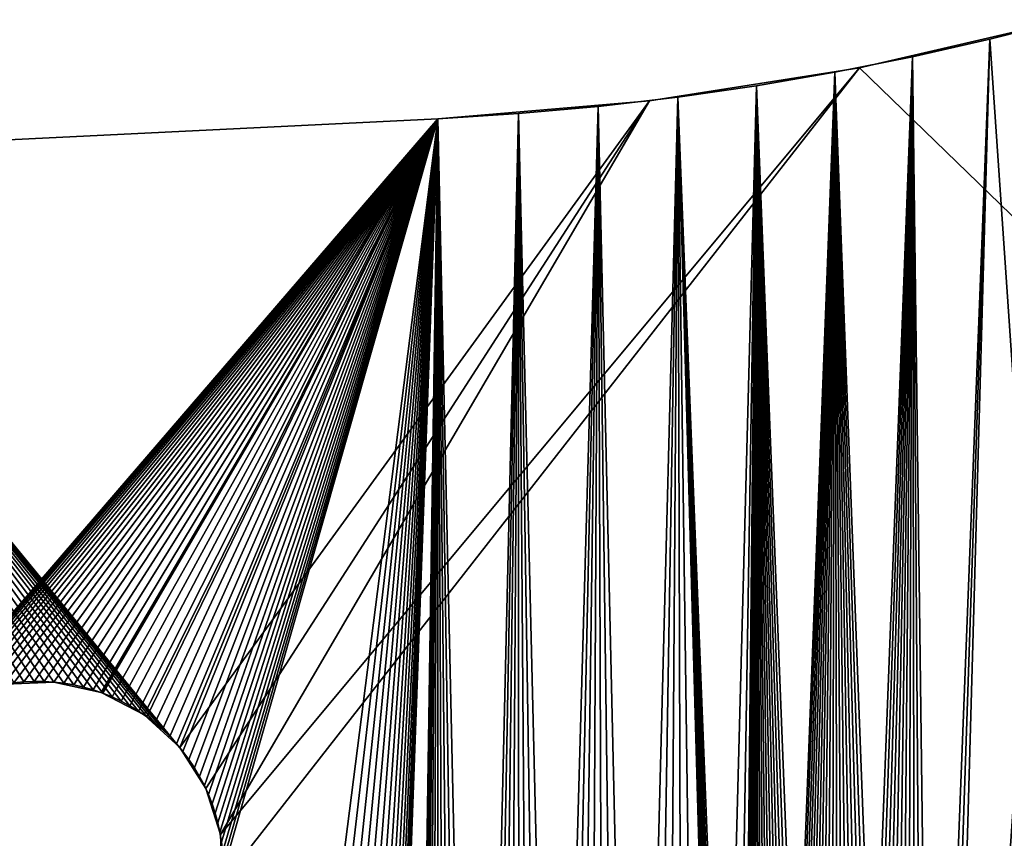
# Model space of a CAD drawing. Header units: millimetres. Extents: x -105 to 105, y -91 to 91.
# Tile 25 of 256: x -86 to -78, y -63 to -56. Entities that reach past the tile are written whole.
import ezdxf

# ---------------------------------------------------------------- set-up
doc = ezdxf.new("R2010")
doc.units = ezdxf.units.MM
doc.header["$LTSCALE"] = 22.850203
for name, color, linetype in [('611', 7, 'CONTINUOUS'), ('612', 7, 'CONTINUOUS'), ('639', 7, 'CONTINUOUS'), ('640', 7, 'CONTINUOUS'), ('652', 7, 'CONTINUOUS'), ('823', 7, 'CONTINUOUS')]:
    doc.layers.add(name, color=color, linetype=linetype)

msp = doc.modelspace()

# ---------------------------------------------------------------- linework, layer by layer
at = {"layer": '611', "linetype": 'CONTINUOUS'}
for points in [[(-77.4104, -56.3159, 7.5), (-78.0305, -56.4745, 7.5), (-76.9681, -71.9684, 7.5), (-77.4104, -56.3159, 7.5)], [(-78.0305, -56.4745, 7.5), (-78.6551, -56.6165, 7.5), (-78.4624, -71.8377, 7.5), (-78.0305, -56.4745, 7.5)], [(-76.9681, -71.9684, 7.5), (-78.0305, -56.4745, 7.5), (-78.4624, -71.8377, 7.5), (-76.9681, -71.9684, 7.5)], [(-78.6551, -56.6165, 7.5), (-79.2842, -56.7418, 7.5), (-78.7115, -71.8377, 7.5), (-78.6551, -56.6165, 7.5)], [(-78.6298, -71.8335, 7.5), (-78.6551, -56.6165, 7.5), (-78.7115, -71.8377, 7.5), (-78.6298, -71.8335, 7.5)], [(-78.4624, -71.8377, 7.5), (-78.6551, -56.6165, 7.5), (-78.5468, -71.8336, 7.5), (-78.4624, -71.8377, 7.5)], [(-78.5468, -71.8336, 7.5), (-78.6551, -56.6165, 7.5), (-78.6298, -71.8335, 7.5), (-78.5468, -71.8336, 7.5)], [(-79.2842, -56.7418, 7.5), (-79.9178, -56.8504, 7.5), (-79.3233, -72.0226, 7.5), (-79.2842, -56.7418, 7.5)], [(-79.2504, -71.9845, 7.5), (-79.2842, -56.7418, 7.5), (-79.3233, -72.0226, 7.5), (-79.2504, -71.9845, 7.5)], [(-78.7115, -71.8377, 7.5), (-79.2842, -56.7418, 7.5), (-78.7919, -71.8459, 7.5), (-78.7115, -71.8377, 7.5)], [(-78.7919, -71.8459, 7.5), (-79.2842, -56.7418, 7.5), (-78.871, -71.8583, 7.5), (-78.7919, -71.8459, 7.5)], [(-78.871, -71.8583, 7.5), (-79.2842, -56.7418, 7.5), (-78.9488, -71.8749, 7.5), (-78.871, -71.8583, 7.5)], [(-78.9488, -71.8749, 7.5), (-79.2842, -56.7418, 7.5), (-79.0253, -71.8956, 7.5), (-78.9488, -71.8749, 7.5)], [(-79.0253, -71.8956, 7.5), (-79.2842, -56.7418, 7.5), (-79.1009, -71.9207, 7.5), (-79.0253, -71.8956, 7.5)], [(-79.1009, -71.9207, 7.5), (-79.2842, -56.7418, 7.5), (-79.1761, -71.9504, 7.5), (-79.1009, -71.9207, 7.5)], [(-79.1761, -71.9504, 7.5), (-79.2842, -56.7418, 7.5), (-79.2504, -71.9845, 7.5), (-79.1761, -71.9504, 7.5)], [(-79.9178, -56.8504, 7.5), (-80.556, -56.9424, 7.5), (-79.9327, -72.657, 7.5), (-79.9178, -56.8504, 7.5)], [(-79.8949, -72.5869, 7.5), (-79.9178, -56.8504, 7.5), (-79.9327, -72.657, 7.5), (-79.8949, -72.5869, 7.5)], [(-79.3233, -72.0226, 7.5), (-79.9178, -56.8504, 7.5), (-79.394, -72.0644, 7.5), (-79.3233, -72.0226, 7.5)], [(-79.394, -72.0644, 7.5), (-79.9178, -56.8504, 7.5), (-79.4619, -72.1096, 7.5), (-79.394, -72.0644, 7.5)], [(-79.4619, -72.1096, 7.5), (-79.9178, -56.8504, 7.5), (-79.5265, -72.1578, 7.5), (-79.4619, -72.1096, 7.5)], [(-79.5265, -72.1578, 7.5), (-79.9178, -56.8504, 7.5), (-79.5875, -72.209, 7.5), (-79.5265, -72.1578, 7.5)], [(-79.5875, -72.209, 7.5), (-79.9178, -56.8504, 7.5), (-79.6461, -72.2642, 7.5), (-79.5875, -72.209, 7.5)], [(-79.6461, -72.2642, 7.5), (-79.9178, -56.8504, 7.5), (-79.7024, -72.3233, 7.5), (-79.6461, -72.2642, 7.5)], [(-79.7024, -72.3233, 7.5), (-79.9178, -56.8504, 7.5), (-79.7559, -72.3856, 7.5), (-79.7024, -72.3233, 7.5)], [(-79.7559, -72.3856, 7.5), (-79.9178, -56.8504, 7.5), (-79.8061, -72.4507, 7.5), (-79.7559, -72.3856, 7.5)], [(-79.8061, -72.4507, 7.5), (-79.9178, -56.8504, 7.5), (-79.8526, -72.518, 7.5), (-79.8061, -72.4507, 7.5)], [(-79.8526, -72.518, 7.5), (-79.9178, -56.8504, 7.5), (-79.8949, -72.5869, 7.5), (-79.8526, -72.518, 7.5)], [(-81.1986, -57.0176, 7.5), (-80.7058, -78.4956, 7.5), (-80.556, -56.9424, 7.5), (-81.1986, -57.0176, 7.5)], [(-80.7058, -78.4956, 7.5), (-80.4898, -78.3634, 7.5), (-80.556, -56.9424, 7.5), (-80.7058, -78.4956, 7.5)], [(-80.4898, -78.3634, 7.5), (-80.2668, -78.2434, 7.5), (-80.556, -56.9424, 7.5), (-80.4898, -78.3634, 7.5)], [(-80.556, -56.9424, 7.5), (-80.2668, -78.2434, 7.5), (-80.0923, -73.3622, 7.5), (-80.556, -56.9424, 7.5)], [(-79.9327, -72.657, 7.5), (-80.556, -56.9424, 7.5), (-79.9667, -72.7298, 7.5), (-79.9327, -72.657, 7.5)], [(-79.9667, -72.7298, 7.5), (-80.556, -56.9424, 7.5), (-79.997, -72.8053, 7.5), (-79.9667, -72.7298, 7.5)], [(-79.997, -72.8053, 7.5), (-80.556, -56.9424, 7.5), (-80.0235, -72.883, 7.5), (-79.997, -72.8053, 7.5)], [(-80.0235, -72.883, 7.5), (-80.556, -56.9424, 7.5), (-80.046, -72.9621, 7.5), (-80.0235, -72.883, 7.5)], [(-80.046, -72.9621, 7.5), (-80.556, -56.9424, 7.5), (-80.0643, -73.0419, 7.5), (-80.046, -72.9621, 7.5)], [(-80.0643, -73.0419, 7.5), (-80.556, -56.9424, 7.5), (-80.0782, -73.1219, 7.5), (-80.0643, -73.0419, 7.5)], [(-80.0782, -73.1219, 7.5), (-80.556, -56.9424, 7.5), (-80.0875, -73.2013, 7.5), (-80.0782, -73.1219, 7.5)], [(-80.0875, -73.2013, 7.5), (-80.556, -56.9424, 7.5), (-80.0921, -73.2811, 7.5), (-80.0875, -73.2013, 7.5)], [(-80.0921, -73.2811, 7.5), (-80.556, -56.9424, 7.5), (-80.0923, -73.3622, 7.5), (-80.0921, -73.2811, 7.5)], [(-81.8457, -57.0763, 7.5), (-81.3167, -78.9657, 7.5), (-81.1986, -57.0176, 7.5), (-81.8457, -57.0763, 7.5)], [(-81.3167, -78.9657, 7.5), (-81.121, -78.7981, 7.5), (-81.1986, -57.0176, 7.5), (-81.3167, -78.9657, 7.5)], [(-80.9168, -78.641, 7.5), (-80.7058, -78.4956, 7.5), (-81.1986, -57.0176, 7.5), (-80.9168, -78.641, 7.5)], [(-81.121, -78.7981, 7.5), (-80.9168, -78.641, 7.5), (-81.1986, -57.0176, 7.5), (-81.121, -78.7981, 7.5)], [(-82.4974, -57.1182, 7.5), (-88.5138, -57.4128, 7.5), (-84.5606, -62.2376, 7.5), (-82.4974, -57.1182, 7.5)], [(-84.5124, -62.3022, 7.5), (-82.4974, -57.1182, 7.5), (-84.5606, -62.2376, 7.5), (-84.5124, -62.3022, 7.5)], [(-84.4672, -62.3701, 7.5), (-82.4974, -57.1182, 7.5), (-84.5124, -62.3022, 7.5), (-84.4672, -62.3701, 7.5)], [(-84.4254, -62.4408, 7.5), (-82.4974, -57.1182, 7.5), (-84.4672, -62.3701, 7.5), (-84.4254, -62.4408, 7.5)], [(-84.3872, -62.5136, 7.5), (-82.4974, -57.1182, 7.5), (-84.4254, -62.4408, 7.5), (-84.3872, -62.5136, 7.5)], [(-84.3531, -62.588, 7.5), (-82.4974, -57.1182, 7.5), (-84.3872, -62.5136, 7.5), (-84.3531, -62.588, 7.5)], [(-84.3234, -62.6632, 7.5), (-82.4974, -57.1182, 7.5), (-84.3531, -62.588, 7.5), (-84.3234, -62.6632, 7.5)], [(-84.2984, -62.7388, 7.5), (-82.4974, -57.1182, 7.5), (-84.3234, -62.6632, 7.5), (-84.2984, -62.7388, 7.5)], [(-84.2777, -62.8153, 7.5), (-82.4974, -57.1182, 7.5), (-84.2984, -62.7388, 7.5), (-84.2777, -62.8153, 7.5)], [(-84.2611, -62.8931, 7.5), (-82.4974, -57.1182, 7.5), (-84.2777, -62.8153, 7.5), (-84.2611, -62.8931, 7.5)], [(-84.2487, -62.9722, 7.5), (-82.4974, -57.1182, 7.5), (-84.2611, -62.8931, 7.5), (-84.2487, -62.9722, 7.5)], [(-83.0858, -72.2478, 7.5), (-82.4974, -57.1182, 7.5), (-84.2487, -62.9722, 7.5), (-83.0858, -72.2478, 7.5)], [(-83.0858, -72.2478, 7.5), (-83.0695, -72.4395, 7.5), (-82.4974, -57.1182, 7.5), (-83.0858, -72.2478, 7.5)], [(-83.0695, -72.4395, 7.5), (-82.4986, -80.6143, 7.5), (-82.4974, -57.1182, 7.5), (-83.0695, -72.4395, 7.5)], [(-82.4986, -80.6143, 7.5), (-82.3917, -80.3847, 7.5), (-82.4974, -57.1182, 7.5), (-82.4986, -80.6143, 7.5)], [(-82.4974, -57.1182, 7.5), (-81.9939, -79.7245, 7.5), (-81.8457, -57.0763, 7.5), (-82.4974, -57.1182, 7.5)], [(-82.1382, -79.938, 7.5), (-81.9939, -79.7245, 7.5), (-82.4974, -57.1182, 7.5), (-82.1382, -79.938, 7.5)], [(-82.2712, -80.1587, 7.5), (-82.1382, -79.938, 7.5), (-82.4974, -57.1182, 7.5), (-82.2712, -80.1587, 7.5)], [(-82.3917, -80.3847, 7.5), (-82.2712, -80.1587, 7.5), (-82.4974, -57.1182, 7.5), (-82.3917, -80.3847, 7.5)], [(-81.9939, -79.7245, 7.5), (-81.8396, -79.52, 7.5), (-81.8457, -57.0763, 7.5), (-81.9939, -79.7245, 7.5)], [(-81.5024, -79.1422, 7.5), (-81.3167, -78.9657, 7.5), (-81.8457, -57.0763, 7.5), (-81.5024, -79.1422, 7.5)], [(-81.6762, -79.3264, 7.5), (-81.5024, -79.1422, 7.5), (-81.8457, -57.0763, 7.5), (-81.6762, -79.3264, 7.5)], [(-81.8396, -79.52, 7.5), (-81.6762, -79.3264, 7.5), (-81.8457, -57.0763, 7.5), (-81.8396, -79.52, 7.5)], [(-84.5606, -62.2376, 7.5), (-88.5138, -57.4128, 7.5), (-84.6117, -62.1766, 7.5), (-84.5606, -62.2376, 7.5)], [(-84.6117, -62.1766, 7.5), (-88.5138, -57.4128, 7.5), (-84.6669, -62.1179, 7.5), (-84.6117, -62.1766, 7.5)], [(-84.6669, -62.1179, 7.5), (-88.5138, -57.4128, 7.5), (-84.726, -62.0617, 7.5), (-84.6669, -62.1179, 7.5)], [(-84.726, -62.0617, 7.5), (-88.5138, -57.4128, 7.5), (-84.7884, -62.0082, 7.5), (-84.726, -62.0617, 7.5)], [(-84.7884, -62.0082, 7.5), (-88.5138, -57.4128, 7.5), (-84.8535, -61.958, 7.5), (-84.7884, -62.0082, 7.5)], [(-84.8535, -61.958, 7.5), (-88.5138, -57.4128, 7.5), (-84.9208, -61.9115, 7.5), (-84.8535, -61.958, 7.5)], [(-84.9208, -61.9115, 7.5), (-88.5138, -57.4128, 7.5), (-84.9897, -61.8692, 7.5), (-84.9208, -61.9115, 7.5)], [(-84.9897, -61.8692, 7.5), (-88.5138, -57.4128, 7.5), (-85.0598, -61.8314, 7.5), (-84.9897, -61.8692, 7.5)], [(-85.0598, -61.8314, 7.5), (-88.5138, -57.4128, 7.5), (-85.1325, -61.7974, 7.5), (-85.0598, -61.8314, 7.5)], [(-85.1325, -61.7974, 7.5), (-88.5138, -57.4128, 7.5), (-85.2081, -61.7671, 7.5), (-85.1325, -61.7974, 7.5)], [(-85.2081, -61.7671, 7.5), (-88.5138, -57.4128, 7.5), (-85.2857, -61.7405, 7.5), (-85.2081, -61.7671, 7.5)], [(-85.2857, -61.7405, 7.5), (-88.5138, -57.4128, 7.5), (-85.3648, -61.718, 7.5), (-85.2857, -61.7405, 7.5)], [(-85.3648, -61.718, 7.5), (-88.5138, -57.4128, 7.5), (-85.4447, -61.6998, 7.5), (-85.3648, -61.718, 7.5)], [(-85.4447, -61.6998, 7.5), (-88.5138, -57.4128, 7.5), (-85.5246, -61.6859, 7.5), (-85.4447, -61.6998, 7.5)], [(-85.5246, -61.6859, 7.5), (-88.5138, -57.4128, 7.5), (-85.604, -61.6766, 7.5), (-85.5246, -61.6859, 7.5)], [(-85.604, -61.6766, 7.5), (-88.5138, -57.4128, 7.5), (-85.6838, -61.672, 7.5), (-85.604, -61.6766, 7.5)], [(-85.6838, -61.672, 7.5), (-88.5138, -57.4128, 7.5), (-85.765, -61.6717, 7.5), (-85.6838, -61.672, 7.5)], [(-85.765, -61.6717, 7.5), (-88.5138, -57.4128, 7.5), (-85.8468, -61.6759, 7.5), (-85.765, -61.6717, 7.5)], [(-85.8468, -61.6759, 7.5), (-88.5138, -57.4128, 7.5), (-85.9286, -61.6843, 7.5), (-85.8468, -61.6759, 7.5)]]:
    msp.add_3dface(points, dxfattribs=at)
at = {"layer": '612', "linetype": 'CONTINUOUS'}
for points in [[(-78.0305, -56.4745, 2.5), (-77.4104, -56.3159, 2.5), (-78.4624, -71.8377, 2.5), (-78.0305, -56.4745, 2.5)], [(-77.4104, -56.3159, 2.5), (-76.9681, -71.9684, 2.5), (-78.4624, -71.8377, 2.5), (-77.4104, -56.3159, 2.5)], [(-78.6551, -56.6165, 2.5), (-78.0305, -56.4745, 2.5), (-78.6298, -71.8335, 2.5), (-78.6551, -56.6165, 2.5)], [(-78.6298, -71.8335, 2.5), (-78.0305, -56.4745, 2.5), (-78.5468, -71.8336, 2.5), (-78.6298, -71.8335, 2.5)], [(-78.5468, -71.8336, 2.5), (-78.0305, -56.4745, 2.5), (-78.4624, -71.8377, 2.5), (-78.5468, -71.8336, 2.5)], [(-79.2842, -56.7418, 2.5), (-78.6551, -56.6165, 2.5), (-79.2504, -71.9845, 2.5), (-79.2842, -56.7418, 2.5)], [(-79.2504, -71.9845, 2.5), (-78.6551, -56.6165, 2.5), (-79.1761, -71.9504, 2.5), (-79.2504, -71.9845, 2.5)], [(-79.1761, -71.9504, 2.5), (-78.6551, -56.6165, 2.5), (-79.1009, -71.9207, 2.5), (-79.1761, -71.9504, 2.5)], [(-79.1009, -71.9207, 2.5), (-78.6551, -56.6165, 2.5), (-79.0253, -71.8956, 2.5), (-79.1009, -71.9207, 2.5)], [(-79.0253, -71.8956, 2.5), (-78.6551, -56.6165, 2.5), (-78.9488, -71.8749, 2.5), (-79.0253, -71.8956, 2.5)], [(-78.9488, -71.8749, 2.5), (-78.6551, -56.6165, 2.5), (-78.871, -71.8583, 2.5), (-78.9488, -71.8749, 2.5)], [(-78.871, -71.8583, 2.5), (-78.6551, -56.6165, 2.5), (-78.7919, -71.8459, 2.5), (-78.871, -71.8583, 2.5)], [(-78.7919, -71.8459, 2.5), (-78.6551, -56.6165, 2.5), (-78.7115, -71.8377, 2.5), (-78.7919, -71.8459, 2.5)], [(-78.7115, -71.8377, 2.5), (-78.6551, -56.6165, 2.5), (-78.6298, -71.8335, 2.5), (-78.7115, -71.8377, 2.5)], [(-79.9178, -56.8504, 2.5), (-79.2842, -56.7418, 2.5), (-79.8949, -72.5869, 2.5), (-79.9178, -56.8504, 2.5)], [(-79.8949, -72.5869, 2.5), (-79.2842, -56.7418, 2.5), (-79.8526, -72.518, 2.5), (-79.8949, -72.5869, 2.5)], [(-79.8526, -72.518, 2.5), (-79.2842, -56.7418, 2.5), (-79.8061, -72.4507, 2.5), (-79.8526, -72.518, 2.5)], [(-79.8061, -72.4507, 2.5), (-79.2842, -56.7418, 2.5), (-79.7559, -72.3856, 2.5), (-79.8061, -72.4507, 2.5)], [(-79.7559, -72.3856, 2.5), (-79.2842, -56.7418, 2.5), (-79.7024, -72.3233, 2.5), (-79.7559, -72.3856, 2.5)], [(-79.7024, -72.3233, 2.5), (-79.2842, -56.7418, 2.5), (-79.6461, -72.2642, 2.5), (-79.7024, -72.3233, 2.5)], [(-79.6461, -72.2642, 2.5), (-79.2842, -56.7418, 2.5), (-79.5875, -72.209, 2.5), (-79.6461, -72.2642, 2.5)], [(-79.5875, -72.209, 2.5), (-79.2842, -56.7418, 2.5), (-79.5265, -72.1578, 2.5), (-79.5875, -72.209, 2.5)], [(-79.5265, -72.1578, 2.5), (-79.2842, -56.7418, 2.5), (-79.4619, -72.1096, 2.5), (-79.5265, -72.1578, 2.5)], [(-79.4619, -72.1096, 2.5), (-79.2842, -56.7418, 2.5), (-79.394, -72.0644, 2.5), (-79.4619, -72.1096, 2.5)], [(-79.394, -72.0644, 2.5), (-79.2842, -56.7418, 2.5), (-79.3233, -72.0226, 2.5), (-79.394, -72.0644, 2.5)], [(-79.3233, -72.0226, 2.5), (-79.2842, -56.7418, 2.5), (-79.2504, -71.9845, 2.5), (-79.3233, -72.0226, 2.5)], [(-80.556, -56.9424, 2.5), (-79.9178, -56.8504, 2.5), (-80.4898, -78.3634, 2.5), (-80.556, -56.9424, 2.5)], [(-80.4898, -78.3634, 2.5), (-79.9178, -56.8504, 2.5), (-80.2668, -78.2434, 2.5), (-80.4898, -78.3634, 2.5)], [(-80.2668, -78.2434, 2.5), (-79.9178, -56.8504, 2.5), (-80.0921, -73.2811, 2.5), (-80.2668, -78.2434, 2.5)], [(-80.0921, -73.2811, 2.5), (-79.9178, -56.8504, 2.5), (-80.0875, -73.2013, 2.5), (-80.0921, -73.2811, 2.5)], [(-80.0875, -73.2013, 2.5), (-79.9178, -56.8504, 2.5), (-80.0782, -73.1219, 2.5), (-80.0875, -73.2013, 2.5)], [(-80.0782, -73.1219, 2.5), (-79.9178, -56.8504, 2.5), (-80.0643, -73.0419, 2.5), (-80.0782, -73.1219, 2.5)], [(-80.0643, -73.0419, 2.5), (-79.9178, -56.8504, 2.5), (-80.046, -72.9621, 2.5), (-80.0643, -73.0419, 2.5)], [(-80.046, -72.9621, 2.5), (-79.9178, -56.8504, 2.5), (-80.0235, -72.883, 2.5), (-80.046, -72.9621, 2.5)], [(-80.0235, -72.883, 2.5), (-79.9178, -56.8504, 2.5), (-79.997, -72.8053, 2.5), (-80.0235, -72.883, 2.5)], [(-79.997, -72.8053, 2.5), (-79.9178, -56.8504, 2.5), (-79.9667, -72.7298, 2.5), (-79.997, -72.8053, 2.5)], [(-79.9667, -72.7298, 2.5), (-79.9178, -56.8504, 2.5), (-79.9327, -72.657, 2.5), (-79.9667, -72.7298, 2.5)], [(-79.9327, -72.657, 2.5), (-79.9178, -56.8504, 2.5), (-79.8949, -72.5869, 2.5), (-79.9327, -72.657, 2.5)], [(-81.1986, -57.0176, 2.5), (-80.556, -56.9424, 2.5), (-81.121, -78.7981, 2.5), (-81.1986, -57.0176, 2.5)], [(-81.121, -78.7981, 2.5), (-80.556, -56.9424, 2.5), (-80.9168, -78.641, 2.5), (-81.121, -78.7981, 2.5)], [(-80.9168, -78.641, 2.5), (-80.556, -56.9424, 2.5), (-80.7058, -78.4956, 2.5), (-80.9168, -78.641, 2.5)], [(-80.7058, -78.4956, 2.5), (-80.556, -56.9424, 2.5), (-80.4898, -78.3634, 2.5), (-80.7058, -78.4956, 2.5)], [(-81.8457, -57.0763, 2.5), (-81.1986, -57.0176, 2.5), (-81.8396, -79.52, 2.5), (-81.8457, -57.0763, 2.5)], [(-81.8396, -79.52, 2.5), (-81.1986, -57.0176, 2.5), (-81.6762, -79.3264, 2.5), (-81.8396, -79.52, 2.5)], [(-81.6762, -79.3264, 2.5), (-81.1986, -57.0176, 2.5), (-81.5024, -79.1422, 2.5), (-81.6762, -79.3264, 2.5)], [(-81.5024, -79.1422, 2.5), (-81.1986, -57.0176, 2.5), (-81.3167, -78.9657, 2.5), (-81.5024, -79.1422, 2.5)], [(-81.3167, -78.9657, 2.5), (-81.1986, -57.0176, 2.5), (-81.121, -78.7981, 2.5), (-81.3167, -78.9657, 2.5)], [(-88.5138, -57.4128, 2.5), (-82.4974, -57.1182, 2.5), (-86.844, -62.1622, 2.5), (-88.5138, -57.4128, 2.5)], [(-86.844, -62.1622, 2.5), (-82.4974, -57.1182, 2.5), (-86.7877, -62.1031, 2.5), (-86.844, -62.1622, 2.5)], [(-86.7877, -62.1031, 2.5), (-82.4974, -57.1182, 2.5), (-86.729, -62.0479, 2.5), (-86.7877, -62.1031, 2.5)], [(-86.729, -62.0479, 2.5), (-82.4974, -57.1182, 2.5), (-86.6681, -61.9967, 2.5), (-86.729, -62.0479, 2.5)], [(-86.6681, -61.9967, 2.5), (-82.4974, -57.1182, 2.5), (-86.6035, -61.9485, 2.5), (-86.6681, -61.9967, 2.5)], [(-86.6035, -61.9485, 2.5), (-82.4974, -57.1182, 2.5), (-86.5355, -61.9033, 2.5), (-86.6035, -61.9485, 2.5)], [(-86.5355, -61.9033, 2.5), (-82.4974, -57.1182, 2.5), (-86.4648, -61.8615, 2.5), (-86.5355, -61.9033, 2.5)], [(-86.4648, -61.8615, 2.5), (-82.4974, -57.1182, 2.5), (-86.392, -61.8234, 2.5), (-86.4648, -61.8615, 2.5)], [(-86.392, -61.8234, 2.5), (-82.4974, -57.1182, 2.5), (-86.3177, -61.7893, 2.5), (-86.392, -61.8234, 2.5)], [(-86.3177, -61.7893, 2.5), (-82.4974, -57.1182, 2.5), (-86.2425, -61.7596, 2.5), (-86.3177, -61.7893, 2.5)], [(-86.2425, -61.7596, 2.5), (-82.4974, -57.1182, 2.5), (-86.1668, -61.7345, 2.5), (-86.2425, -61.7596, 2.5)], [(-86.1668, -61.7345, 2.5), (-82.4974, -57.1182, 2.5), (-86.0893, -61.7137, 2.5), (-86.1668, -61.7345, 2.5)], [(-86.0893, -61.7137, 2.5), (-82.4974, -57.1182, 2.5), (-86.0097, -61.6969, 2.5), (-86.0893, -61.7137, 2.5)], [(-86.0097, -61.6969, 2.5), (-82.4974, -57.1182, 2.5), (-85.9286, -61.6843, 2.5), (-86.0097, -61.6969, 2.5)], [(-85.9286, -61.6843, 2.5), (-82.4974, -57.1182, 2.5), (-85.8468, -61.6759, 2.5), (-85.9286, -61.6843, 2.5)], [(-85.8468, -61.6759, 2.5), (-82.4974, -57.1182, 2.5), (-85.765, -61.6717, 2.5), (-85.8468, -61.6759, 2.5)], [(-85.765, -61.6717, 2.5), (-82.4974, -57.1182, 2.5), (-85.6838, -61.672, 2.5), (-85.765, -61.6717, 2.5)], [(-85.6838, -61.672, 2.5), (-82.4974, -57.1182, 2.5), (-85.604, -61.6766, 2.5), (-85.6838, -61.672, 2.5)], [(-85.604, -61.6766, 2.5), (-82.4974, -57.1182, 2.5), (-85.5246, -61.6859, 2.5), (-85.604, -61.6766, 2.5)], [(-85.5246, -61.6859, 2.5), (-82.4974, -57.1182, 2.5), (-85.4447, -61.6998, 2.5), (-85.5246, -61.6859, 2.5)], [(-85.4447, -61.6998, 2.5), (-82.4974, -57.1182, 2.5), (-85.3648, -61.718, 2.5), (-85.4447, -61.6998, 2.5)], [(-85.3648, -61.718, 2.5), (-82.4974, -57.1182, 2.5), (-85.2857, -61.7405, 2.5), (-85.3648, -61.718, 2.5)], [(-85.2857, -61.7405, 2.5), (-82.4974, -57.1182, 2.5), (-85.2081, -61.7671, 2.5), (-85.2857, -61.7405, 2.5)], [(-85.2081, -61.7671, 2.5), (-82.4974, -57.1182, 2.5), (-85.1325, -61.7974, 2.5), (-85.2081, -61.7671, 2.5)], [(-85.1325, -61.7974, 2.5), (-82.4974, -57.1182, 2.5), (-85.0598, -61.8314, 2.5), (-85.1325, -61.7974, 2.5)], [(-85.0598, -61.8314, 2.5), (-82.4974, -57.1182, 2.5), (-84.9897, -61.8692, 2.5), (-85.0598, -61.8314, 2.5)], [(-84.9897, -61.8692, 2.5), (-82.4974, -57.1182, 2.5), (-84.9208, -61.9115, 2.5), (-84.9897, -61.8692, 2.5)], [(-84.9208, -61.9115, 2.5), (-82.4974, -57.1182, 2.5), (-84.8535, -61.958, 2.5), (-84.9208, -61.9115, 2.5)], [(-84.8535, -61.958, 2.5), (-82.4974, -57.1182, 2.5), (-84.7884, -62.0082, 2.5), (-84.8535, -61.958, 2.5)], [(-84.7884, -62.0082, 2.5), (-82.4974, -57.1182, 2.5), (-84.726, -62.0617, 2.5), (-84.7884, -62.0082, 2.5)], [(-84.726, -62.0617, 2.5), (-82.4974, -57.1182, 2.5), (-84.6669, -62.1179, 2.5), (-84.726, -62.0617, 2.5)], [(-84.6669, -62.1179, 2.5), (-82.4974, -57.1182, 2.5), (-84.6117, -62.1766, 2.5), (-84.6669, -62.1179, 2.5)], [(-84.6117, -62.1766, 2.5), (-82.4974, -57.1182, 2.5), (-84.5606, -62.2376, 2.5), (-84.6117, -62.1766, 2.5)], [(-84.5606, -62.2376, 2.5), (-82.4974, -57.1182, 2.5), (-84.5124, -62.3022, 2.5), (-84.5606, -62.2376, 2.5)], [(-84.5124, -62.3022, 2.5), (-82.4974, -57.1182, 2.5), (-84.4672, -62.3701, 2.5), (-84.5124, -62.3022, 2.5)], [(-84.4672, -62.3701, 2.5), (-82.4974, -57.1182, 2.5), (-84.4254, -62.4408, 2.5), (-84.4672, -62.3701, 2.5)], [(-84.4254, -62.4408, 2.5), (-82.4974, -57.1182, 2.5), (-84.3872, -62.5136, 2.5), (-84.4254, -62.4408, 2.5)], [(-84.3872, -62.5136, 2.5), (-82.4974, -57.1182, 2.5), (-84.3531, -62.588, 2.5), (-84.3872, -62.5136, 2.5)], [(-84.3531, -62.588, 2.5), (-82.4974, -57.1182, 2.5), (-84.3234, -62.6632, 2.5), (-84.3531, -62.588, 2.5)], [(-84.3234, -62.6632, 2.5), (-82.4974, -57.1182, 2.5), (-84.2984, -62.7388, 2.5), (-84.3234, -62.6632, 2.5)], [(-84.2984, -62.7388, 2.5), (-82.4974, -57.1182, 2.5), (-84.2777, -62.8153, 2.5), (-84.2984, -62.7388, 2.5)], [(-84.2777, -62.8153, 2.5), (-82.4974, -57.1182, 2.5), (-84.2611, -62.8931, 2.5), (-84.2777, -62.8153, 2.5)], [(-84.2611, -62.8931, 2.5), (-82.4974, -57.1182, 2.5), (-84.2487, -62.9722, 2.5), (-84.2611, -62.8931, 2.5)], [(-84.2487, -62.9722, 2.5), (-82.4974, -57.1182, 2.5), (-84.2404, -63.0526, 2.5), (-84.2487, -62.9722, 2.5)], [(-84.2404, -63.0526, 2.5), (-82.4974, -57.1182, 2.5), (-84.2363, -63.1343, 2.5), (-84.2404, -63.0526, 2.5)], [(-82.4974, -57.1182, 2.5), (-84.155, -70.0958, 2.5), (-84.2363, -63.2173, 2.5), (-82.4974, -57.1182, 2.5)], [(-84.2363, -63.1343, 2.5), (-82.4974, -57.1182, 2.5), (-84.2363, -63.2173, 2.5), (-84.2363, -63.1343, 2.5)], [(-84.0204, -70.2298, 2.5), (-84.155, -70.0958, 2.5), (-82.4974, -57.1182, 2.5), (-84.0204, -70.2298, 2.5)], [(-83.8949, -70.3692, 2.5), (-84.0204, -70.2298, 2.5), (-82.4974, -57.1182, 2.5), (-83.8949, -70.3692, 2.5)], [(-83.7779, -70.5151, 2.5), (-83.8949, -70.3692, 2.5), (-82.4974, -57.1182, 2.5), (-83.7779, -70.5151, 2.5)], [(-83.6677, -70.6693, 2.5), (-83.7779, -70.5151, 2.5), (-82.4974, -57.1182, 2.5), (-83.6677, -70.6693, 2.5)], [(-83.5651, -70.8304, 2.5), (-83.6677, -70.6693, 2.5), (-82.4974, -57.1182, 2.5), (-83.5651, -70.8304, 2.5)], [(-83.4708, -70.9969, 2.5), (-83.5651, -70.8304, 2.5), (-82.4974, -57.1182, 2.5), (-83.4708, -70.9969, 2.5)], [(-83.3858, -71.1676, 2.5), (-83.4708, -70.9969, 2.5), (-82.4974, -57.1182, 2.5), (-83.3858, -71.1676, 2.5)], [(-83.3108, -71.3408, 2.5), (-83.3858, -71.1676, 2.5), (-82.4974, -57.1182, 2.5), (-83.3108, -71.3408, 2.5)], [(-83.2465, -71.5156, 2.5), (-83.3108, -71.3408, 2.5), (-82.4974, -57.1182, 2.5), (-83.2465, -71.5156, 2.5)], [(-83.192, -71.6934, 2.5), (-83.2465, -71.5156, 2.5), (-82.4974, -57.1182, 2.5), (-83.192, -71.6934, 2.5)], [(-83.147, -71.8748, 2.5), (-83.192, -71.6934, 2.5), (-82.4974, -57.1182, 2.5), (-83.147, -71.8748, 2.5)], [(-83.1116, -72.0595, 2.5), (-83.147, -71.8748, 2.5), (-82.4974, -57.1182, 2.5), (-83.1116, -72.0595, 2.5)], [(-83.0858, -72.2478, 2.5), (-83.1116, -72.0595, 2.5), (-82.4974, -57.1182, 2.5), (-83.0858, -72.2478, 2.5)], [(-83.0695, -72.4395, 2.5), (-83.0858, -72.2478, 2.5), (-82.4974, -57.1182, 2.5), (-83.0695, -72.4395, 2.5)], [(-83.0627, -72.6348, 2.5), (-83.0695, -72.4395, 2.5), (-82.4974, -57.1182, 2.5), (-83.0627, -72.6348, 2.5)], [(-83.0627, -72.6348, 2.5), (-82.4974, -57.1182, 2.5), (-82.8731, -82.0958, 2.5), (-83.0627, -72.6348, 2.5)], [(-82.8731, -82.0958, 2.5), (-82.4974, -57.1182, 2.5), (-82.8418, -81.8355, 2.5), (-82.8731, -82.0958, 2.5)], [(-82.8418, -81.8355, 2.5), (-82.4974, -57.1182, 2.5), (-82.7981, -81.5805, 2.5), (-82.8418, -81.8355, 2.5)], [(-82.7981, -81.5805, 2.5), (-82.4974, -57.1182, 2.5), (-82.7419, -81.3309, 2.5), (-82.7981, -81.5805, 2.5)], [(-82.7419, -81.3309, 2.5), (-82.4974, -57.1182, 2.5), (-82.6732, -81.0867, 2.5), (-82.7419, -81.3309, 2.5)], [(-82.6732, -81.0867, 2.5), (-82.4974, -57.1182, 2.5), (-82.5921, -80.8478, 2.5), (-82.6732, -81.0867, 2.5)], [(-82.5921, -80.8478, 2.5), (-82.4974, -57.1182, 2.5), (-82.4986, -80.6143, 2.5), (-82.5921, -80.8478, 2.5)], [(-82.4986, -80.6143, 2.5), (-82.4974, -57.1182, 2.5), (-82.3917, -80.3847, 2.5), (-82.4986, -80.6143, 2.5)], [(-82.4974, -57.1182, 2.5), (-81.8457, -57.0763, 2.5), (-82.3917, -80.3847, 2.5), (-82.4974, -57.1182, 2.5)], [(-82.3917, -80.3847, 2.5), (-81.8457, -57.0763, 2.5), (-82.2712, -80.1587, 2.5), (-82.3917, -80.3847, 2.5)], [(-82.2712, -80.1587, 2.5), (-81.8457, -57.0763, 2.5), (-82.1382, -79.938, 2.5), (-82.2712, -80.1587, 2.5)], [(-82.1382, -79.938, 2.5), (-81.8457, -57.0763, 2.5), (-81.9939, -79.7245, 2.5), (-82.1382, -79.938, 2.5)], [(-81.9939, -79.7245, 2.5), (-81.8457, -57.0763, 2.5), (-81.8396, -79.52, 2.5), (-81.9939, -79.7245, 2.5)]]:
    msp.add_3dface(points, dxfattribs=at)
at = {"layer": '639', "linetype": 'CONTINUOUS'}
for points in [[(-88.5138, -57.4128, 7.5), (-82.4974, -57.1182, 7.5), (-88.5138, -57.4128, 2.5), (-88.5138, -57.4128, 7.5)], [(-82.4974, -57.1182, 7.5), (-82.4974, -57.1182, 2.5), (-88.5138, -57.4128, 2.5), (-82.4974, -57.1182, 7.5)]]:
    msp.add_3dface(points, dxfattribs=at)
at = {"layer": '640', "linetype": 'CONTINUOUS'}
for points in [[(-78.0305, -56.4745, 7.5), (-77.4104, -56.3159, 7.5), (-78.0305, -56.4745, 2.5), (-78.0305, -56.4745, 7.5)], [(-77.4104, -56.3159, 7.5), (-77.4104, -56.3159, 2.5), (-78.0305, -56.4745, 2.5), (-77.4104, -56.3159, 7.5)], [(-78.6551, -56.6165, 7.5), (-78.0305, -56.4745, 7.5), (-78.6551, -56.6165, 2.5), (-78.6551, -56.6165, 7.5)], [(-78.0305, -56.4745, 7.5), (-78.0305, -56.4745, 2.5), (-78.6551, -56.6165, 2.5), (-78.0305, -56.4745, 7.5)], [(-79.2842, -56.7418, 7.5), (-78.6551, -56.6165, 7.5), (-79.2842, -56.7418, 2.5), (-79.2842, -56.7418, 7.5)], [(-78.6551, -56.6165, 7.5), (-78.6551, -56.6165, 2.5), (-79.2842, -56.7418, 2.5), (-78.6551, -56.6165, 7.5)], [(-79.9178, -56.8504, 7.5), (-79.2842, -56.7418, 7.5), (-79.9178, -56.8504, 2.5), (-79.9178, -56.8504, 7.5)], [(-79.2842, -56.7418, 7.5), (-79.2842, -56.7418, 2.5), (-79.9178, -56.8504, 2.5), (-79.2842, -56.7418, 7.5)], [(-80.556, -56.9424, 7.5), (-79.9178, -56.8504, 7.5), (-80.556, -56.9424, 2.5), (-80.556, -56.9424, 7.5)], [(-79.9178, -56.8504, 7.5), (-79.9178, -56.8504, 2.5), (-80.556, -56.9424, 2.5), (-79.9178, -56.8504, 7.5)], [(-81.1986, -57.0176, 7.5), (-80.556, -56.9424, 7.5), (-81.1986, -57.0176, 2.5), (-81.1986, -57.0176, 7.5)], [(-80.556, -56.9424, 7.5), (-80.556, -56.9424, 2.5), (-81.1986, -57.0176, 2.5), (-80.556, -56.9424, 7.5)], [(-81.8457, -57.0763, 7.5), (-81.1986, -57.0176, 7.5), (-81.8457, -57.0763, 2.5), (-81.8457, -57.0763, 7.5)], [(-81.1986, -57.0176, 7.5), (-81.1986, -57.0176, 2.5), (-81.8457, -57.0763, 2.5), (-81.1986, -57.0176, 7.5)], [(-82.4974, -57.1182, 7.5), (-81.8457, -57.0763, 7.5), (-82.4974, -57.1182, 2.5), (-82.4974, -57.1182, 7.5)], [(-81.8457, -57.0763, 7.5), (-81.8457, -57.0763, 2.5), (-82.4974, -57.1182, 2.5), (-81.8457, -57.0763, 7.5)]]:
    msp.add_3dface(points, dxfattribs=at)
at = {"layer": '652', "linetype": 'CONTINUOUS'}
for points in [[(-85.8468, -61.6759, 7.5), (-85.9286, -61.6843, 7.5), (-85.8468, -61.6759, 2.5), (-85.8468, -61.6759, 7.5)], [(-85.9286, -61.6843, 7.5), (-85.9286, -61.6843, 2.5), (-85.8468, -61.6759, 2.5), (-85.9286, -61.6843, 7.5)], [(-85.765, -61.6717, 7.5), (-85.8468, -61.6759, 7.5), (-85.765, -61.6717, 2.5), (-85.765, -61.6717, 7.5)], [(-85.8468, -61.6759, 7.5), (-85.8468, -61.6759, 2.5), (-85.765, -61.6717, 2.5), (-85.8468, -61.6759, 7.5)], [(-85.6838, -61.672, 7.5), (-85.765, -61.6717, 7.5), (-85.6838, -61.672, 2.5), (-85.6838, -61.672, 7.5)], [(-85.765, -61.6717, 7.5), (-85.765, -61.6717, 2.5), (-85.6838, -61.672, 2.5), (-85.765, -61.6717, 7.5)], [(-85.604, -61.6766, 7.5), (-85.6838, -61.672, 7.5), (-85.604, -61.6766, 2.5), (-85.604, -61.6766, 7.5)], [(-85.6838, -61.672, 7.5), (-85.6838, -61.672, 2.5), (-85.604, -61.6766, 2.5), (-85.6838, -61.672, 7.5)], [(-85.5246, -61.6859, 7.5), (-85.604, -61.6766, 7.5), (-85.5246, -61.6859, 2.5), (-85.5246, -61.6859, 7.5)], [(-85.604, -61.6766, 7.5), (-85.604, -61.6766, 2.5), (-85.5246, -61.6859, 2.5), (-85.604, -61.6766, 7.5)], [(-85.4447, -61.6998, 7.5), (-85.5246, -61.6859, 7.5), (-85.4447, -61.6998, 2.5), (-85.4447, -61.6998, 7.5)], [(-85.5246, -61.6859, 7.5), (-85.5246, -61.6859, 2.5), (-85.4447, -61.6998, 2.5), (-85.5246, -61.6859, 7.5)], [(-85.3648, -61.718, 7.5), (-85.4447, -61.6998, 7.5), (-85.3648, -61.718, 2.5), (-85.3648, -61.718, 7.5)], [(-85.4447, -61.6998, 7.5), (-85.4447, -61.6998, 2.5), (-85.3648, -61.718, 2.5), (-85.4447, -61.6998, 7.5)], [(-85.2857, -61.7405, 7.5), (-85.3648, -61.718, 7.5), (-85.2857, -61.7405, 2.5), (-85.2857, -61.7405, 7.5)], [(-85.3648, -61.718, 7.5), (-85.3648, -61.718, 2.5), (-85.2857, -61.7405, 2.5), (-85.3648, -61.718, 7.5)], [(-85.2081, -61.7671, 7.5), (-85.2857, -61.7405, 7.5), (-85.2081, -61.7671, 2.5), (-85.2081, -61.7671, 7.5)], [(-85.2857, -61.7405, 7.5), (-85.2857, -61.7405, 2.5), (-85.2081, -61.7671, 2.5), (-85.2857, -61.7405, 7.5)], [(-85.1325, -61.7974, 7.5), (-85.2081, -61.7671, 7.5), (-85.1325, -61.7974, 2.5), (-85.1325, -61.7974, 7.5)], [(-85.2081, -61.7671, 7.5), (-85.2081, -61.7671, 2.5), (-85.1325, -61.7974, 2.5), (-85.2081, -61.7671, 7.5)], [(-85.0598, -61.8314, 7.5), (-85.1325, -61.7974, 7.5), (-85.0598, -61.8314, 2.5), (-85.0598, -61.8314, 7.5)], [(-85.1325, -61.7974, 7.5), (-85.1325, -61.7974, 2.5), (-85.0598, -61.8314, 2.5), (-85.1325, -61.7974, 7.5)], [(-84.9897, -61.8692, 7.5), (-85.0598, -61.8314, 7.5), (-84.9897, -61.8692, 2.5), (-84.9897, -61.8692, 7.5)], [(-85.0598, -61.8314, 7.5), (-85.0598, -61.8314, 2.5), (-84.9897, -61.8692, 2.5), (-85.0598, -61.8314, 7.5)], [(-84.9208, -61.9115, 7.5), (-84.9897, -61.8692, 7.5), (-84.9208, -61.9115, 2.5), (-84.9208, -61.9115, 7.5)], [(-84.9897, -61.8692, 7.5), (-84.9897, -61.8692, 2.5), (-84.9208, -61.9115, 2.5), (-84.9897, -61.8692, 7.5)], [(-84.8535, -61.958, 7.5), (-84.9208, -61.9115, 7.5), (-84.8535, -61.958, 2.5), (-84.8535, -61.958, 7.5)], [(-84.9208, -61.9115, 7.5), (-84.9208, -61.9115, 2.5), (-84.8535, -61.958, 2.5), (-84.9208, -61.9115, 7.5)], [(-84.7884, -62.0082, 7.5), (-84.8535, -61.958, 7.5), (-84.7884, -62.0082, 2.5), (-84.7884, -62.0082, 7.5)], [(-84.8535, -61.958, 7.5), (-84.8535, -61.958, 2.5), (-84.7884, -62.0082, 2.5), (-84.8535, -61.958, 7.5)], [(-84.726, -62.0617, 7.5), (-84.7884, -62.0082, 7.5), (-84.726, -62.0617, 2.5), (-84.726, -62.0617, 7.5)], [(-84.7884, -62.0082, 7.5), (-84.7884, -62.0082, 2.5), (-84.726, -62.0617, 2.5), (-84.7884, -62.0082, 7.5)], [(-84.6669, -62.1179, 7.5), (-84.726, -62.0617, 7.5), (-84.6669, -62.1179, 2.5), (-84.6669, -62.1179, 7.5)], [(-84.726, -62.0617, 7.5), (-84.726, -62.0617, 2.5), (-84.6669, -62.1179, 2.5), (-84.726, -62.0617, 7.5)], [(-84.6117, -62.1766, 7.5), (-84.6669, -62.1179, 7.5), (-84.6117, -62.1766, 2.5), (-84.6117, -62.1766, 7.5)], [(-84.6669, -62.1179, 7.5), (-84.6669, -62.1179, 2.5), (-84.6117, -62.1766, 2.5), (-84.6669, -62.1179, 7.5)], [(-84.5606, -62.2376, 7.5), (-84.6117, -62.1766, 7.5), (-84.5606, -62.2376, 2.5), (-84.5606, -62.2376, 7.5)], [(-84.6117, -62.1766, 7.5), (-84.6117, -62.1766, 2.5), (-84.5606, -62.2376, 2.5), (-84.6117, -62.1766, 7.5)], [(-84.5124, -62.3022, 7.5), (-84.5606, -62.2376, 7.5), (-84.5124, -62.3022, 2.5), (-84.5124, -62.3022, 7.5)], [(-84.5606, -62.2376, 7.5), (-84.5606, -62.2376, 2.5), (-84.5124, -62.3022, 2.5), (-84.5606, -62.2376, 7.5)], [(-84.4672, -62.3701, 7.5), (-84.5124, -62.3022, 7.5), (-84.4672, -62.3701, 2.5), (-84.4672, -62.3701, 7.5)], [(-84.5124, -62.3022, 7.5), (-84.5124, -62.3022, 2.5), (-84.4672, -62.3701, 2.5), (-84.5124, -62.3022, 7.5)], [(-84.4254, -62.4408, 7.5), (-84.4672, -62.3701, 7.5), (-84.4254, -62.4408, 2.5), (-84.4254, -62.4408, 7.5)], [(-84.4672, -62.3701, 7.5), (-84.4672, -62.3701, 2.5), (-84.4254, -62.4408, 2.5), (-84.4672, -62.3701, 7.5)], [(-84.3872, -62.5136, 7.5), (-84.4254, -62.4408, 7.5), (-84.3872, -62.5136, 2.5), (-84.3872, -62.5136, 7.5)], [(-84.4254, -62.4408, 7.5), (-84.4254, -62.4408, 2.5), (-84.3872, -62.5136, 2.5), (-84.4254, -62.4408, 7.5)], [(-84.3531, -62.588, 7.5), (-84.3872, -62.5136, 7.5), (-84.3531, -62.588, 2.5), (-84.3531, -62.588, 7.5)], [(-84.3872, -62.5136, 7.5), (-84.3872, -62.5136, 2.5), (-84.3531, -62.588, 2.5), (-84.3872, -62.5136, 7.5)], [(-84.3234, -62.6632, 7.5), (-84.3531, -62.588, 7.5), (-84.3234, -62.6632, 2.5), (-84.3234, -62.6632, 7.5)], [(-84.3531, -62.588, 7.5), (-84.3531, -62.588, 2.5), (-84.3234, -62.6632, 2.5), (-84.3531, -62.588, 7.5)], [(-84.2984, -62.7388, 7.5), (-84.3234, -62.6632, 7.5), (-84.2984, -62.7388, 2.5), (-84.2984, -62.7388, 7.5)], [(-84.3234, -62.6632, 7.5), (-84.3234, -62.6632, 2.5), (-84.2984, -62.7388, 2.5), (-84.3234, -62.6632, 7.5)], [(-84.2777, -62.8153, 7.5), (-84.2984, -62.7388, 7.5), (-84.2777, -62.8153, 2.5), (-84.2777, -62.8153, 7.5)], [(-84.2984, -62.7388, 7.5), (-84.2984, -62.7388, 2.5), (-84.2777, -62.8153, 2.5), (-84.2984, -62.7388, 7.5)], [(-84.2611, -62.8931, 7.5), (-84.2777, -62.8153, 7.5), (-84.2611, -62.8931, 2.5), (-84.2611, -62.8931, 7.5)], [(-84.2777, -62.8153, 7.5), (-84.2777, -62.8153, 2.5), (-84.2611, -62.8931, 2.5), (-84.2777, -62.8153, 7.5)], [(-84.2487, -62.9722, 7.5), (-84.2611, -62.8931, 7.5), (-84.2487, -62.9722, 2.5), (-84.2487, -62.9722, 7.5)], [(-84.2611, -62.8931, 7.5), (-84.2611, -62.8931, 2.5), (-84.2487, -62.9722, 2.5), (-84.2611, -62.8931, 7.5)]]:
    msp.add_3dface(points, dxfattribs=at)
at = {"layer": '823', "linetype": 'CONTINUOUS'}
for points in [[(-77.4104, -56.3159, 2.5), (-68.9402, -66.5365, 2.5), (-79.0854, -56.7047, 2.5), (-77.4104, -56.3159, 2.5)], [(-77.4104, -56.3159, 7.5), (-77.4104, -56.3159, 2.5), (-79.0854, -56.7047, 7.5), (-77.4104, -56.3159, 7.5)], [(-79.0854, -56.7047, 7.5), (-77.4104, -56.3159, 2.5), (-79.0854, -56.7047, 2.5), (-79.0854, -56.7047, 7.5)], [(-79.0854, -56.7047, 7.5), (-68.9402, -66.5365, 7.5), (-77.4104, -56.3159, 7.5), (-79.0854, -56.7047, 7.5)], [(-79.0854, -56.7047, 2.5), (-84.2575, -62.9104, 2.5), (-80.784, -56.9726, 2.5), (-79.0854, -56.7047, 2.5)], [(-79.0854, -56.7047, 2.5), (-84.2405, -63.3016, 2.5), (-84.2575, -62.9104, 2.5), (-79.0854, -56.7047, 2.5)], [(-80.784, -56.9726, 7.5), (-84.2575, -62.9104, 7.5), (-79.0854, -56.7047, 7.5), (-80.784, -56.9726, 7.5)], [(-79.0854, -56.7047, 7.5), (-84.2575, -62.9104, 7.5), (-84.2405, -63.3016, 7.5), (-79.0854, -56.7047, 7.5)], [(-79.0854, -56.7047, 2.5), (-68.9402, -66.5365, 2.5), (-84.2405, -63.3016, 2.5), (-79.0854, -56.7047, 2.5)], [(-79.0854, -56.7047, 7.5), (-84.2405, -63.3016, 7.5), (-68.9402, -66.5365, 7.5), (-79.0854, -56.7047, 7.5)], [(-79.0854, -56.7047, 7.5), (-79.0854, -56.7047, 2.5), (-80.784, -56.9726, 7.5), (-79.0854, -56.7047, 7.5)], [(-80.784, -56.9726, 7.5), (-79.0854, -56.7047, 2.5), (-80.784, -56.9726, 2.5), (-80.784, -56.9726, 7.5)], [(-80.784, -56.9726, 2.5), (-84.5857, -62.2067, 2.5), (-82.4974, -57.1182, 2.5), (-80.784, -56.9726, 2.5)], [(-80.784, -56.9726, 2.5), (-84.3753, -62.537, 2.5), (-84.5857, -62.2067, 2.5), (-80.784, -56.9726, 2.5)], [(-82.4974, -57.1182, 7.5), (-84.5857, -62.2067, 7.5), (-80.784, -56.9726, 7.5), (-82.4974, -57.1182, 7.5)], [(-80.784, -56.9726, 7.5), (-84.5857, -62.2067, 7.5), (-84.3753, -62.537, 7.5), (-80.784, -56.9726, 7.5)], [(-80.784, -56.9726, 2.5), (-84.2575, -62.9104, 2.5), (-84.3753, -62.537, 2.5), (-80.784, -56.9726, 2.5)], [(-80.784, -56.9726, 7.5), (-84.3753, -62.537, 7.5), (-84.2575, -62.9104, 7.5), (-80.784, -56.9726, 7.5)], [(-80.784, -56.9726, 7.5), (-80.784, -56.9726, 2.5), (-82.4974, -57.1182, 7.5), (-80.784, -56.9726, 7.5)], [(-82.4974, -57.1182, 7.5), (-80.784, -56.9726, 2.5), (-82.4974, -57.1182, 2.5), (-82.4974, -57.1182, 7.5)], [(-82.4974, -57.1182, 2.5), (-85.604, -61.6766, 2.5), (-88.5138, -57.4128, 2.5), (-82.4974, -57.1182, 2.5)], [(-82.4974, -57.1182, 2.5), (-88.5138, -57.4128, 2.5), (-82.4974, -57.1182, 7.5), (-82.4974, -57.1182, 2.5)], [(-82.4974, -57.1182, 7.5), (-88.5138, -57.4128, 2.5), (-88.5138, -57.4128, 7.5), (-82.4974, -57.1182, 7.5)], [(-88.5138, -57.4128, 7.5), (-85.604, -61.6766, 7.5), (-82.4974, -57.1182, 7.5), (-88.5138, -57.4128, 7.5)], [(-85.2217, -61.7614, 2.5), (-85.604, -61.6766, 2.5), (-82.4974, -57.1182, 2.5), (-85.2217, -61.7614, 2.5)], [(-82.4974, -57.1182, 7.5), (-85.604, -61.6766, 7.5), (-85.2217, -61.7614, 7.5), (-82.4974, -57.1182, 7.5)], [(-82.4974, -57.1182, 2.5), (-84.8744, -61.9422, 2.5), (-85.2217, -61.7614, 2.5), (-82.4974, -57.1182, 2.5)], [(-82.4974, -57.1182, 7.5), (-85.2217, -61.7614, 7.5), (-84.8744, -61.9422, 7.5), (-82.4974, -57.1182, 7.5)], [(-82.4974, -57.1182, 2.5), (-84.5857, -62.2067, 2.5), (-84.8744, -61.9422, 2.5), (-82.4974, -57.1182, 2.5)], [(-84.8744, -61.9422, 7.5), (-84.5857, -62.2067, 7.5), (-82.4974, -57.1182, 7.5), (-84.8744, -61.9422, 7.5)], [(-88.5138, -57.4128, 2.5), (-85.604, -61.6766, 2.5), (-85.9952, -61.6937, 2.5), (-88.5138, -57.4128, 2.5)], [(-88.5138, -57.4128, 7.5), (-85.9952, -61.6937, 7.5), (-85.604, -61.6766, 7.5), (-88.5138, -57.4128, 7.5)], [(-85.9952, -61.6937, 7.5), (-85.9952, -61.6937, 2.5), (-85.604, -61.6766, 7.5), (-85.9952, -61.6937, 7.5)], [(-85.604, -61.6766, 7.5), (-85.9952, -61.6937, 2.5), (-85.604, -61.6766, 2.5), (-85.604, -61.6766, 7.5)], [(-85.604, -61.6766, 7.5), (-85.604, -61.6766, 2.5), (-85.2217, -61.7614, 7.5), (-85.604, -61.6766, 7.5)], [(-85.2217, -61.7614, 7.5), (-85.604, -61.6766, 2.5), (-85.2217, -61.7614, 2.5), (-85.2217, -61.7614, 7.5)], [(-85.2217, -61.7614, 7.5), (-85.2217, -61.7614, 2.5), (-84.8744, -61.9422, 7.5), (-85.2217, -61.7614, 7.5)], [(-84.8744, -61.9422, 7.5), (-85.2217, -61.7614, 2.5), (-84.8744, -61.9422, 2.5), (-84.8744, -61.9422, 7.5)], [(-84.8744, -61.9422, 7.5), (-84.8744, -61.9422, 2.5), (-84.5857, -62.2067, 7.5), (-84.8744, -61.9422, 7.5)], [(-84.5857, -62.2067, 7.5), (-84.8744, -61.9422, 2.5), (-84.5857, -62.2067, 2.5), (-84.5857, -62.2067, 7.5)], [(-84.5857, -62.2067, 7.5), (-84.5857, -62.2067, 2.5), (-84.3753, -62.537, 7.5), (-84.5857, -62.2067, 7.5)], [(-84.3753, -62.537, 7.5), (-84.5857, -62.2067, 2.5), (-84.3753, -62.537, 2.5), (-84.3753, -62.537, 7.5)], [(-84.3753, -62.537, 7.5), (-84.3753, -62.537, 2.5), (-84.2575, -62.9104, 7.5), (-84.3753, -62.537, 7.5)], [(-84.2575, -62.9104, 7.5), (-84.3753, -62.537, 2.5), (-84.2575, -62.9104, 2.5), (-84.2575, -62.9104, 7.5)], [(-84.2575, -62.9104, 7.5), (-84.2575, -62.9104, 2.5), (-84.2405, -63.3016, 7.5), (-84.2575, -62.9104, 7.5)], [(-84.2405, -63.3016, 7.5), (-84.2575, -62.9104, 2.5), (-84.2405, -63.3016, 2.5), (-84.2405, -63.3016, 7.5)]]:
    msp.add_3dface(points, dxfattribs=at)

doc.saveas('drawing.dxf')
